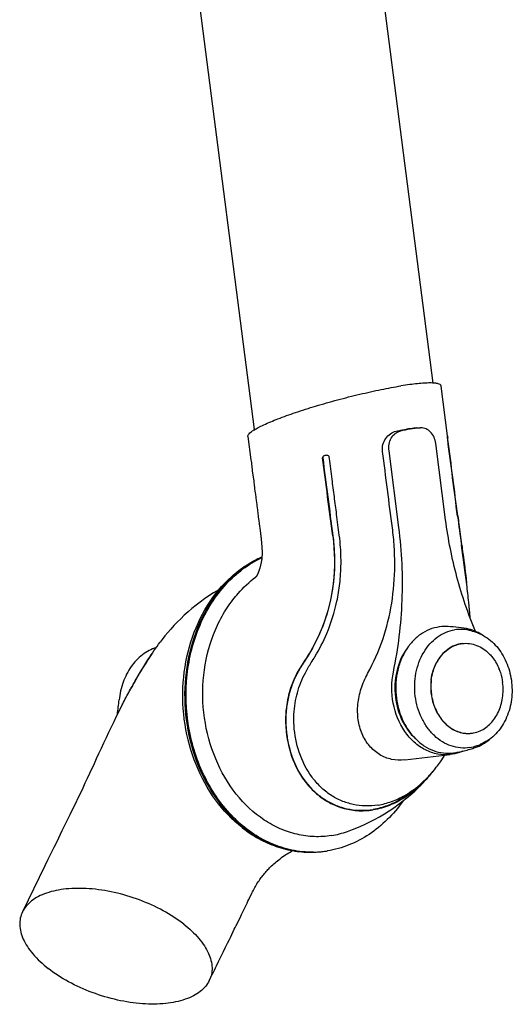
# Model space of a CAD drawing. Extents: x 0 to 420, y 0 to 297.
# Tile 7 of 12: x 303 to 327, y 60 to 108. Entities that reach past the tile are written whole.
import ezdxf

# ---------------------------------------------------------------- set-up
doc = ezdxf.new("R2010")
doc.units = 0
doc.header["$LTSCALE"] = 23.1
for name, color, linetype in [('102188_DXF_CONTINUOUS_LINE', 7, 'CONTINUOUS'), ('105-5475-02_DXF_CONTINUOUS', 7, 'CONTINUOUS'), ('105-5481_DXF_CONTINUOUS_LI', 7, 'CONTINUOUS')]:
    doc.layers.add(name, color=color, linetype=linetype)

msp = doc.modelspace()

# ---------------------------------------------------------------- linework, layer by layer
at = {"layer": '102188_DXF_CONTINUOUS_LINE', "color": 7, "linetype": 'CONTINUOUS'}
for p, q in [((314.672, 87.921), (308.709, 134.124)), ((323.308, 90.171), (317.633, 134.141))]:
    msp.add_line(p, q, dxfattribs=at)
at = {"layer": '105-5475-02_DXF_CONTINUOUS', "color": 7, "linetype": 'CONTINUOUS'}
for p, q in [((324.004, 87.62), (323.693, 90.028)), ((314.348, 87.594), (314.494, 86.467)), ((322.519, 88), (322.488, 87.998)), ((322.519, 88), (322.682, 88.005)), ((322.716, 88.006), (322.682, 88.004)), ((323.915, 83.557), (323.438, 87.253)), ((324.013, 87.444), (324.004, 87.516)), ((324.017, 87.517), (324.015, 87.531)), ((324.026, 87.446), (324.017, 87.517)), ((318.289, 86.528), (318.28, 86.599)), ((321.652, 83.195), (321.175, 86.891)), ((314.562, 85.936), (314.628, 85.425)), ((314.823, 83.918), (314.852, 83.691)), ((324.503, 83.753), (324.505, 83.74)), ((314.894, 83.364), (314.908, 83.258)), ((314.908, 83.258), (314.922, 83.155)), ((314.922, 83.155), (314.954, 82.91)), ((324.677, 82.372), (324.677, 82.375)), ((324.682, 82.336), (324.677, 82.372)), ((324.682, 82.333), (324.682, 82.336)), ((324.693, 82.338), (324.688, 82.374)), ((324.688, 82.374), (324.693, 82.338)), ((314.746, 80.816), (314.735, 80.807)), ((310.206, 77.785), (310.105, 77.654)), ((308.699, 75.436), (308.684, 75.409)), ((321.938, 71.958), (324.14, 72.218)), ((323.662, 71.874), (323.663, 71.875)), ((323.099, 71.176), (323.101, 71.178)), ((320.644, 69.779), (320.639, 69.778)), ((305.466, 68.763), (305.35, 68.526)), ((317.518, 67.505), (317.507, 67.505)), ((314.231, 64.882), (314.311, 65.045)), ((313.783, 63.965), (313.917, 64.238)), ((313.169, 62.71), (313.265, 62.906)), ((312.479, 61.297), (312.574, 61.491))]:
    msp.add_line(p, q, dxfattribs=at)
for points in [[(314.494, 86.467), (314.504, 86.39), (314.514, 86.314), (314.523, 86.238), (314.533, 86.162), (314.543, 86.086), (314.553, 86.011), (314.562, 85.936)], [(314.628, 85.425), (314.637, 85.354), (314.646, 85.284), (314.655, 85.215), (314.664, 85.145), (314.673, 85.077), (314.691, 84.94)], [(314.691, 84.94), (314.7, 84.873), (314.708, 84.805)], [(314.708, 84.805), (314.751, 84.478), (314.759, 84.413)], [(314.759, 84.413), (314.775, 84.285), (314.784, 84.222), (314.792, 84.159)], [(314.792, 84.159), (314.808, 84.036), (314.815, 83.976), (314.823, 83.918)], [(314.852, 83.691), (314.873, 83.527), (314.894, 83.364)], [(314.954, 82.91), (314.96, 82.864), (314.966, 82.819), (314.972, 82.775), (314.977, 82.732), (314.982, 82.689), (314.987, 82.647), (314.991, 82.606), (314.995, 82.565), (314.999, 82.526), (315.003, 82.487), (315.007, 82.449), (315.01, 82.412), (315.013, 82.377), (315.016, 82.342), (315.018, 82.307), (315.021, 82.273), (315.023, 82.24), (315.025, 82.207), (315.027, 82.173), (315.029, 82.14), (315.031, 82.106), (315.032, 82.071), (315.033, 82.036), (315.033, 82.001), (315.033, 81.966), (315.033, 81.932), (315.032, 81.898), (315.031, 81.865), (315.03, 81.834), (315.029, 81.806), (315.027, 81.779), (315.025, 81.754), (315.023, 81.73), (315.021, 81.708), (315.019, 81.686), (315.017, 81.665), (315.014, 81.644), (315.011, 81.622), (315.008, 81.601), (315.004, 81.579), (315.001, 81.557), (314.997, 81.534), (314.992, 81.51), (314.987, 81.486), (314.982, 81.462), (314.977, 81.437), (314.971, 81.412), (314.965, 81.386), (314.959, 81.359), (314.953, 81.334), (314.947, 81.311), (314.941, 81.289), (314.935, 81.268), (314.93, 81.249), (314.925, 81.232), (314.92, 81.216), (314.916, 81.201), (314.911, 81.188), (314.906, 81.173), (314.9, 81.155), (314.894, 81.135), (314.887, 81.116), (314.88, 81.097), (314.873, 81.078), (314.867, 81.061), (314.862, 81.048), (314.858, 81.037), (314.854, 81.027), (314.85, 81.017), (314.846, 81.008), (314.842, 80.999), (314.838, 80.99), (314.834, 80.982), (314.83, 80.973), (314.826, 80.963), (314.822, 80.954), (314.817, 80.944), (314.812, 80.934), (314.807, 80.924), (314.803, 80.915), (314.798, 80.906), (314.794, 80.897), (314.79, 80.889), (314.786, 80.882), (314.782, 80.875), (314.778, 80.869), (314.775, 80.863), (314.772, 80.858), (314.769, 80.853), (314.766, 80.848), (314.764, 80.843), (314.761, 80.839), (314.758, 80.835), (314.756, 80.831), (314.754, 80.827), (314.751, 80.824), (314.749, 80.82), (314.747, 80.817), (314.745, 80.814), (314.742, 80.811), (314.74, 80.808), (314.738, 80.805), (314.737, 80.803), (314.735, 80.8), (314.733, 80.798), (314.731, 80.796), (314.73, 80.794), (314.728, 80.792), (314.727, 80.791), (314.727, 80.79), (314.726, 80.79)], [(312.942, 80.182), (312.91, 80.164), (312.684, 80.026), (312.464, 79.884), (312.249, 79.738), (312.041, 79.588), (311.838, 79.434), (311.642, 79.275), (311.452, 79.113), (311.27, 78.949), (311.095, 78.783), (310.927, 78.615), (310.767, 78.448), (310.616, 78.281), (310.473, 78.115), (310.336, 77.949), (310.206, 77.785)], [(325.101, 78.82), (325.081, 79.072), (325.054, 79.372), (325.034, 79.58)], [(308.244, 74.58), (308.222, 74.535), (308.101, 74.296), (307.98, 74.052), (307.857, 73.803), (307.734, 73.548), (307.61, 73.289), (307.487, 73.03), (307.365, 72.771), (307.245, 72.513), (307.127, 72.26), (307.013, 72.014), (306.902, 71.774)], [(323.663, 71.875), (323.727, 71.969), (323.862, 72.176), (323.868, 72.186)], [(306.902, 71.774), (306.683, 71.301), (306.576, 71.069), (306.466, 70.834), (306.355, 70.597), (306.242, 70.359), (306.124, 70.113), (305.999, 69.855), (305.867, 69.583), (305.728, 69.3), (305.466, 68.763)], [(319.171, 68.506), (319.416, 68.598), (319.692, 68.711), (319.961, 68.829), (320.22, 68.954), (320.472, 69.083), (320.716, 69.218), (320.953, 69.358), (321.182, 69.502), (321.405, 69.651), (321.621, 69.804), (321.829, 69.961), (322.032, 70.122), (322.229, 70.288), (322.419, 70.458), (322.604, 70.631), (322.782, 70.81), (322.955, 70.992), (323.112, 71.168)], [(305.35, 68.526), (305.096, 68.007), (304.957, 67.722)], [(304.957, 67.722), (304.674, 67.143), (304.529, 66.845), (303.44, 64.617)], [(314.504, 65.444), (314.54, 65.519), (314.576, 65.591), (314.611, 65.66), (314.646, 65.727), (314.681, 65.791), (314.715, 65.851), (314.75, 65.91), (314.784, 65.966), (314.817, 66.02), (314.851, 66.073), (314.886, 66.125), (314.922, 66.178), (314.959, 66.229), (314.996, 66.281), (315.035, 66.332), (315.074, 66.382), (315.114, 66.431), (315.153, 66.479), (315.193, 66.525), (315.233, 66.57), (315.272, 66.614), (315.314, 66.658), (315.356, 66.703), (315.4, 66.747), (315.447, 66.793), (315.497, 66.841), (315.549, 66.889), (315.604, 66.938), (315.661, 66.988), (315.72, 67.038), (315.782, 67.089), (315.844, 67.139), (315.908, 67.188), (315.974, 67.237), (316.042, 67.286), (316.112, 67.335), (316.182, 67.382), (316.252, 67.426), (316.32, 67.469), (316.389, 67.51), (316.459, 67.55), (316.505, 67.576)], [(314.311, 65.045), (314.351, 65.127), (314.39, 65.209), (314.429, 65.289), (314.504, 65.444)], [(313.917, 64.238), (314, 64.408), (314.039, 64.489), (314.231, 64.882)], [(313.642, 63.677), (313.69, 63.774), (313.736, 63.87), (313.783, 63.965)], [(313.265, 62.906), (313.36, 63.098), (313.453, 63.29)], [(313.453, 63.29), (313.5, 63.386), (313.642, 63.677)], [(312.828, 62.012), (312.927, 62.214), (312.976, 62.314), (313.025, 62.413)], [(313.025, 62.413), (313.121, 62.611), (313.169, 62.71)], [(312.574, 61.491), (312.626, 61.597), (312.677, 61.702), (312.728, 61.806), (312.779, 61.909), (312.828, 62.012)]]:
    msp.add_lwpolyline(points, dxfattribs=at)
for centre, radius, start, end in [((315.792, 86.056), 2.176, 122.0928, 123.1123), ((323.35, 80.722), 7.312, 95.2352, 102.9555), ((318.139, 86.425), 0.253, 104.783, 106.147), ((460.073, 101.413), 136.728, 187.42728, 188.00396), ((318.072, 76.409), 5.521, 127.1904, 127.3738), ((328.853, 64.536), 22.914, 151.8223, 151.9643), ((326.157, 65.977), 19.856, 151.6394, 151.8156), ((328.197, 64.524), 22.342, 150.8209, 150.9516), ((287.536, 76.919), 20.683, 352.3368, 354.2785), ((318.245, 75.395), 6.446, 319.0282, 322.8756), ((317.702, 72.578), 4.328, 279.1148, 289.8383), ((317.421, 72.399), 4.896, 276.7419, 279.0958), ((317.375, 72.21), 4.711, 271.7347, 275.0693), ((317.443, 72.217), 4.712, 270.9088, 274.2419), ((317.443, 72.219), 4.714, 274.2431, 276.7408)]:
    msp.add_arc(centre, radius, start, end, dxfattribs=at)
for points, knots in [([(314.636, 87.899), (314.705, 87.942), (314.863, 88.031), (315.247, 88.218), (315.845, 88.465), (316.684, 88.764), (317.646, 89.069), (318.684, 89.364), (319.744, 89.631), (320.768, 89.858), (321.435, 89.981), (321.753, 90.032)], [0, 0, 0, 0, 0.032831, 0.072715, 0.171903, 0.293151, 0.430747, 0.577948, 0.727205, 0.870525, 1, 1, 1, 1]), ([(323.693, 90.028), (323.685, 90.087), (323.581, 90.133), (323.473, 90.154), (323.344, 90.171), (323.147, 90.177), (322.869, 90.168), (322.539, 90.14), (322.161, 90.094), (321.894, 90.055), (321.753, 90.032)], [0, 0, 0, 0, 0.089926, 0.128, 0.173162, 0.28499, 0.42514, 0.59242, 0.784861, 1, 1, 1, 1]), ([(314.348, 87.594), (314.346, 87.614), (314.358, 87.662), (314.41, 87.729), (314.494, 87.804), (314.563, 87.852), (314.603, 87.878)], [0, 0, 0, 0, 0.150584, 0.357574, 0.638937, 1, 1, 1, 1]), ([(320.861, 86.867), (320.847, 86.977), (320.861, 87.203), (321, 87.505), (321.225, 87.734), (321.418, 87.821), (321.516, 87.842)], [0, 0, 0, 0, 0.2605, 0.517572, 0.765601, 1, 1, 1, 1]), ([(321.175, 86.891), (321.161, 86.998), (321.165, 87.214), (321.266, 87.51), (321.452, 87.741), (321.623, 87.828), (321.71, 87.848)], [0, 0, 0, 0, 0.272256, 0.533688, 0.775798, 1, 1, 1, 1]), ([(321.516, 87.842), (321.559, 87.851), (321.728, 87.886), (321.897, 87.917), (322.024, 87.937)], [0, 0, 0, 0, 0.257869, 1, 1, 1, 1]), ([(322.488, 87.998), (322.451, 87.994), (322.296, 87.977), (322.141, 87.956), (322.024, 87.937)], [0, 0, 0, 0, 0.239497, 1, 1, 1, 1]), ([(323.438, 87.253), (323.425, 87.356), (323.37, 87.554), (323.206, 87.804), (322.98, 87.971), (322.801, 88.008), (322.716, 88.006)], [0, 0, 0, 0, 0.274381, 0.534577, 0.77496, 1, 1, 1, 1]), ([(324, 87.551), (324, 87.559), (323.999, 87.575), (323.998, 87.595), (323.998, 87.61), (323.999, 87.617), (324, 87.62), (324.001, 87.62)], [0, 0, 0, 0, 0.361493, 0.672316, 0.901348, 0.969498, 1, 1, 1, 1]), ([(324.004, 87.515), (324.004, 87.519), (324.002, 87.531), (324.001, 87.542), (324, 87.551)], [0, 0, 0, 0, 0.275285, 1, 1, 1, 1]), ([(324.001, 87.62), (324.001, 87.62), (324.002, 87.616), (324.004, 87.612), (324.005, 87.603), (324.008, 87.588), (324.011, 87.564), (324.014, 87.543), (324.015, 87.532)], [0, 0, 0, 0, 0.027192, 0.09343, 0.185934, 0.303398, 0.603604, 1, 1, 1, 1]), ([(324.492, 83.739), (324.411, 84.356), (324.253, 85.592), (324.093, 86.827), (324.013, 87.444)], [0, 0, 0, 0, 0.500246, 1, 1, 1, 1]), ([(318.069, 86.668), (318.052, 86.663), (318.022, 86.652), (317.986, 86.627), (317.962, 86.597), (317.96, 86.573), (317.961, 86.562)], [0, 0, 0, 0, 0.32077, 0.581642, 0.796707, 1, 1, 1, 1]), ([(318.059, 86.665), (318.048, 86.661), (318.025, 86.651), (317.995, 86.631), (317.97, 86.602), (317.966, 86.576), (317.967, 86.564)], [0, 0, 0, 0, 0.248614, 0.497266, 0.747078, 1, 1, 1, 1]), ([(318.28, 86.599), (318.278, 86.613), (318.265, 86.644), (318.216, 86.669), (318.152, 86.682), (318.101, 86.677), (318.075, 86.67)], [0, 0, 0, 0, 0.178912, 0.384604, 0.654963, 1, 1, 1, 1]), ([(318.77, 82.822), (318.728, 83.157), (318.647, 83.775), (318.529, 84.676), (318.413, 85.577), (318.332, 86.194), (318.289, 86.528)], [0, 0, 0, 0, 0.270891, 0.500243, 0.729759, 1, 1, 1, 1]), ([(324.505, 83.74), (324.522, 83.61), (324.581, 83.155), (324.644, 82.699), (324.688, 82.374)], [0, 0, 0, 0, 0.285209, 1, 1, 1, 1]), ([(325.362, 78.169), (325.002, 79.022), (324.397, 80.792), (324.036, 82.626), (323.915, 83.557)], [0, 0, 0, 0, 0.496543, 1, 1, 1, 1]), ([(318.457, 82.786), (318.492, 82.518), (318.539, 81.978), (318.544, 80.9), (318.367, 79.565), (317.865, 78.051), (317.352, 77.129), (317.062, 76.699)], [0, 0, 0, 0, 0.127189, 0.254222, 0.506879, 0.756388, 1, 1, 1, 1]), ([(317.416, 76.667), (317.476, 76.758), (317.76, 77.207), (318.247, 78.168), (318.625, 79.371), (318.812, 80.508), (318.865, 81.378), (318.842, 82.161), (318.795, 82.622), (318.77, 82.822)], [0, 0, 0, 0, 0.051085, 0.247498, 0.500531, 0.63518, 0.783966, 0.905976, 1, 1, 1, 1]), ([(320.14, 76.133), (320.43, 76.658), (320.921, 77.766), (321.353, 79.533), (321.472, 81.05), (321.437, 82.264), (321.377, 82.869), (321.339, 83.171)], [0, 0, 0, 0, 0.247897, 0.497985, 0.748835, 0.874417, 1, 1, 1, 1]), ([(321.388, 76.207), (321.627, 77.346), (321.91, 79.68), (321.802, 82.029), (321.652, 83.195)], [0, 0, 0, 0, 0.497435, 1, 1, 1, 1]), ([(318.451, 82.784), (318.55, 82.023), (318.571, 80.526), (318.119, 78.703), (317.542, 77.47), (317.203, 76.918), (317.053, 76.697)], [0, 0, 0, 0, 0.361081, 0.695876, 0.874237, 1, 1, 1, 1]), ([(325.034, 79.58), (325.006, 79.865), (324.9, 80.784), (324.771, 81.7), (324.682, 82.333)], [0, 0, 0, 0, 0.309174, 1, 1, 1, 1]), ([(324.693, 82.338), (324.712, 82.204), (324.795, 81.597), (324.874, 80.989), (324.929, 80.513)], [0, 0, 0, 0, 0.219495, 1, 1, 1, 1]), ([(314.068, 68.691), (313.581, 69.073), (312.696, 70.009), (311.759, 71.727), (311.23, 73.672), (311.144, 75.7), (311.508, 77.669), (312.3, 79.437), (313.297, 80.648), (314.247, 81.376), (314.762, 81.655), (315.026, 81.77)], [0, 0, 0, 0, 0.121, 0.247964, 0.379067, 0.511351, 0.641543, 0.766928, 0.886132, 0.943664, 1, 1, 1, 1]), ([(315.026, 81.761), (314.768, 81.646), (314.266, 81.367), (313.337, 80.639), (312.36, 79.425), (311.584, 77.653), (311.231, 75.676), (311.326, 73.64), (311.861, 71.691), (312.798, 69.976), (313.678, 69.043), (314.161, 68.664)], [0, 0, 0, 0, 0.055248, 0.111981, 0.230484, 0.35614, 0.48718, 0.620487, 0.752419, 0.87965, 1, 1, 1, 1]), ([(317.507, 67.505), (317.162, 67.5), (316.463, 67.568), (315.448, 67.894), (314.491, 68.432), (313.621, 69.165), (312.863, 70.07), (312.023, 71.481), (311.373, 73.509), (311.288, 76.058), (311.804, 78.106), (312.554, 79.537), (313.253, 80.457), (314.076, 81.207), (314.701, 81.584), (315.024, 81.734)], [0, 0, 0, 0, 0.055018, 0.111171, 0.169155, 0.229392, 0.292001, 0.356817, 0.490926, 0.627096, 0.759543, 0.823089, 0.884297, 0.943168, 1, 1, 1, 1]), ([(313.619, 79.697), (313.701, 79.802), (314.031, 80.203), (314.413, 80.562), (314.721, 80.797)], [0, 0, 0, 0, 0.255488, 1, 1, 1, 1]), ([(318.388, 68.304), (318.114, 68.26), (317.554, 68.226), (316.714, 68.34), (315.896, 68.614), (314.844, 69.191), (313.686, 70.286), (312.698, 72.002), (312.163, 73.983), (312.125, 76.051), (312.516, 77.716), (313.074, 78.91), (313.427, 79.447), (313.619, 79.697)], [0, 0, 0, 0, 0.054442, 0.109301, 0.165254, 0.22283, 0.343641, 0.472441, 0.60668, 0.742161, 0.874345, 0.938168, 1, 1, 1, 1]), ([(308.691, 75.417), (308.826, 75.659), (309.094, 76.124), (309.554, 76.877), (309.895, 77.378), (310.105, 77.654)], [0, 0, 0, 0, 0.314024, 0.60799, 1, 1, 1, 1]), ([(309.909, 77.388), (309.672, 77.313), (309.209, 77.065), (308.658, 76.477), (308.273, 75.719), (308.146, 75.15), (308.116, 74.857)], [0, 0, 0, 0, 0.228604, 0.470955, 0.729103, 1, 1, 1, 1]), ([(309.7, 77.085), (309.519, 76.824), (309.173, 76.281), (308.854, 75.723), (308.699, 75.436)], [0, 0, 0, 0, 0.493494, 1, 1, 1, 1]), ([(322.123, 77.455), (321.623, 76.834), (321.184, 75.134), (321.873, 73.519), (322.46, 72.98)], [0, 0, 0, 0, 0.500117, 1, 1, 1, 1]), ([(317.053, 76.697), (316.916, 76.494), (316.671, 76.084), (316.368, 75.355), (316.193, 74.573), (316.153, 73.703), (316.267, 72.664), (316.607, 71.668), (317.14, 70.844), (317.655, 70.302), (318.253, 69.889), (318.921, 69.613), (319.644, 69.483), (320.154, 69.508), (320.414, 69.549)], [0, 0, 0, 0, 0.073986, 0.144237, 0.238351, 0.315092, 0.407125, 0.553676, 0.628795, 0.702822, 0.77898, 0.847071, 0.920087, 1, 1, 1, 1]), ([(317.062, 76.699), (316.936, 76.513), (316.703, 76.127), (316.434, 75.504), (316.256, 74.848), (316.173, 74.176), (316.18, 73.506), (316.296, 72.647), (316.619, 71.647), (317.184, 70.789), (317.753, 70.253), (318.225, 69.934), (318.738, 69.701), (319.281, 69.558), (319.843, 69.509), (320.219, 69.539), (320.406, 69.569)], [0, 0, 0, 0, 0.068227, 0.136715, 0.205385, 0.273883, 0.341703, 0.408332, 0.536422, 0.65738, 0.715708, 0.772927, 0.829477, 0.885866, 0.942546, 1, 1, 1, 1]), ([(316.83, 72.334), (316.692, 72.744), (316.537, 73.539), (316.589, 74.688), (316.829, 75.547), (317.125, 76.192), (317.313, 76.507), (317.416, 76.667)], [0, 0, 0, 0, 0.287121, 0.530076, 0.756863, 0.873938, 1, 1, 1, 1]), ([(321.938, 71.958), (321.727, 71.933), (321.295, 71.95), (320.693, 72.193), (320.195, 72.629), (319.841, 73.218), (319.653, 73.911), (319.642, 74.66), (319.803, 75.419), (320.014, 75.901), (320.14, 76.133)], [0, 0, 0, 0, 0.113791, 0.226145, 0.341118, 0.461427, 0.588143, 0.720873, 0.858522, 1, 1, 1, 1]), ([(324.14, 72.218), (323.938, 72.195), (323.519, 72.21), (322.915, 72.421), (322.369, 72.805), (321.749, 73.523), (321.283, 74.694), (321.286, 75.715), (321.388, 76.207)], [0, 0, 0, 0, 0.10963, 0.222207, 0.340295, 0.464938, 0.729164, 1, 1, 1, 1]), ([(308.244, 74.58), (308.274, 74.637), (308.411, 74.903), (308.552, 75.167), (308.666, 75.372)], [0, 0, 0, 0, 0.214605, 1, 1, 1, 1]), ([(320.639, 69.778), (320.438, 69.747), (320.035, 69.719), (319.437, 69.79), (318.866, 69.97), (318.333, 70.257), (317.85, 70.646), (317.277, 71.301), (316.973, 71.906), (316.83, 72.334)], [0, 0, 0, 0, 0.121866, 0.24084, 0.359427, 0.47931, 0.602322, 0.729161, 1, 1, 1, 1]), ([(324.731, 72.381), (324.684, 72.36), (324.494, 72.284), (324.292, 72.236), (324.14, 72.218)], [0, 0, 0, 0, 0.252521, 1, 1, 1, 1]), ([(323.101, 71.178), (323.151, 71.232), (323.351, 71.453), (323.534, 71.689), (323.662, 71.874)], [0, 0, 0, 0, 0.246533, 1, 1, 1, 1]), ([(322.959, 71.032), (322.607, 70.653), (322.009, 70.156), (321.104, 69.729), (320.638, 69.606), (320.406, 69.569)], [0, 0, 0, 0, 0.519781, 0.764274, 1, 1, 1, 1]), ([(323.112, 71.168), (322.922, 70.949), (322.537, 70.565), (321.89, 70.088), (321.192, 69.734), (320.679, 69.592), (320.414, 69.549)], [0, 0, 0, 0, 0.271143, 0.506715, 0.749093, 1, 1, 1, 1]), ([(320.644, 69.779), (320.868, 69.815), (321.316, 69.933), (322.185, 70.34), (322.759, 70.814), (323.099, 71.176)], [0, 0, 0, 0, 0.236731, 0.480601, 1, 1, 1, 1]), ([(321.84, 69.968), (321.617, 69.649), (321.123, 69.058), (320.242, 68.335), (319.258, 67.817), (318.551, 67.622), (318.195, 67.565)], [0, 0, 0, 0, 0.260683, 0.513058, 0.758676, 1, 1, 1, 1]), ([(314.068, 68.691), (314.32, 68.493), (314.848, 68.141), (315.707, 67.756), (316.604, 67.531), (317.216, 67.492), (317.518, 67.502)], [0, 0, 0, 0, 0.257831, 0.509348, 0.756076, 1, 1, 1, 1]), ([(317.518, 67.502), (317.225, 67.493), (316.633, 67.53), (315.762, 67.749), (314.924, 68.126), (314.408, 68.471), (314.161, 68.664)], [0, 0, 0, 0, 0.242372, 0.488313, 0.740266, 1, 1, 1, 1]), ([(311.241, 64.025), (310.931, 64.268), (310.241, 64.711), (309.108, 65.222), (307.901, 65.581), (306.705, 65.764), (305.597, 65.762), (304.766, 65.602), (304.215, 65.371), (303.882, 65.162), (303.618, 64.913), (303.489, 64.718), (303.44, 64.617)], [0, 0, 0, 0, 0.138368, 0.286183, 0.435636, 0.579026, 0.709794, 0.823394, 0.873308, 0.918835, 0.960672, 1, 1, 1, 1]), ([(303.44, 64.617), (303.394, 64.523), (303.323, 64.318), (303.285, 63.865), (303.419, 63.386), (303.675, 62.928), (304.052, 62.43), (304.414, 62.097), (304.679, 61.889)], [0, 0, 0, 0, 0.098221, 0.198576, 0.41988, 0.547008, 0.686301, 1, 1, 1, 1]), ([(311.241, 64.025), (311.506, 63.817), (311.867, 63.485), (312.244, 62.986), (312.5, 62.529), (312.634, 62.05), (312.596, 61.596), (312.526, 61.392), (312.479, 61.297)], [0, 0, 0, 0, 0.313699, 0.452991, 0.580116, 0.801424, 0.901778, 1, 1, 1, 1]), ([(312.479, 61.297), (312.43, 61.197), (312.301, 61.002), (312.037, 60.753), (311.704, 60.544), (311.153, 60.313), (310.323, 60.152), (309.214, 60.151), (308.018, 60.334), (306.812, 60.692), (305.678, 61.204), (304.989, 61.646), (304.679, 61.889)], [0, 0, 0, 0, 0.039325, 0.081161, 0.126685, 0.176594, 0.290185, 0.420944, 0.564338, 0.7138, 0.861624, 1, 1, 1, 1])]:
    msp.add_open_spline(points, degree=3, knots=knots, dxfattribs=at)
for points in [[(324.503, 83.753), (324.343, 84.984), (324.185, 86.215), (324.026, 87.446)], [(321.339, 83.171), (321.18, 84.403), (321.021, 85.635), (320.861, 86.867)], [(318.45, 82.784), (318.288, 84.044), (318.124, 85.303), (317.961, 86.562)], [(317.967, 86.564), (318.13, 85.304), (318.294, 84.045), (318.457, 82.786)]]:
    msp.add_open_spline(points, degree=3, dxfattribs=at)
at = {"layer": '105-5481_DXF_CONTINUOUS_LI', "color": 7, "linetype": 'CONTINUOUS'}
for p, q in [((324.953, 73.241), (324.956, 73.241)), ((324.292, 72.299), (324.354, 72.308))]:
    msp.add_line(p, q, dxfattribs=at)
for centre, radius, start, end in [((323.876, 76.439), 1.967, 89.2507, 94.2501), ((323.827, 72.439), 5.967, 79.4384, 89.2861), ((323.854, 72.582), 5.765, 76.5278, 78.3254), ((324.603, 75.687), 1.996, 43.7862, 44.437), ((325.407, 75.638), 2.181, 151.7743, 152.1166), ((324.166, 75.4), 2.521, 21.7027, 22.0699), ((325.892, 75.488), 2.699, 173.2987, 187.3924), ((325.914, 75.489), 2.713, 173.3652, 187.3573), ((325.837, 75.495), 2.635, 172.8614, 173.3025), ((324.979, 74.724), 1.488, 293.8179, 294.1173), ((325.007, 74.655), 1.415, 263.194, 267.8165), ((324.998, 74.654), 1.414, 263.5279, 266.9701), ((325.006, 74.642), 1.401, 267.969, 271.0764), ((325.006, 74.64), 1.399, 271.0773, 271.7364), ((325.006, 74.639), 1.399, 271.7364, 272.1123), ((325.006, 74.639), 1.399, 272.1123, 272.8627), ((325.006, 74.638), 1.398, 272.8627, 274.0876), ((325.006, 74.638), 1.398, 274.0878, 276.3961), ((323.388, 78.257), 6.026, 279.2201, 283.6433), ((323.402, 78.199), 5.967, 283.6454, 286.5192), ((324.788, 74.402), 1.868, 279.1125, 290.2035), ((323.418, 78.144), 5.91, 286.5195, 289.0497), ((323.448, 78.061), 5.765, 290.1507, 291.9483)]:
    msp.add_arc(centre, radius, start, end, dxfattribs=at)
for points, knots in [([(323.73, 78.4), (323.568, 78.388), (323.241, 78.322), (322.784, 78.104), (322.375, 77.776), (322.03, 77.354), (321.763, 76.854), (321.519, 76.104), (321.453, 75.09), (321.702, 74.106), (322.079, 73.418), (322.433, 72.981), (322.848, 72.637), (323.31, 72.398), (323.799, 72.277), (324.131, 72.278), (324.292, 72.299)], [0, 0, 0, 0, 0.055698, 0.112572, 0.17156, 0.233186, 0.297526, 0.364249, 0.501563, 0.638443, 0.704679, 0.768426, 0.829437, 0.887889, 0.944408, 1, 1, 1, 1]), ([(325.084, 72.557), (324.936, 72.534), (324.63, 72.523), (324.177, 72.619), (323.746, 72.823), (323.354, 73.126), (323.016, 73.515), (322.649, 74.135), (322.389, 75.034), (322.418, 76.147), (322.728, 77.009), (323.133, 77.568), (323.494, 77.898), (323.903, 78.133), (324.201, 78.22), (324.35, 78.243)], [0, 0, 0, 0, 0.055496, 0.111754, 0.169795, 0.230288, 0.293478, 0.359194, 0.495441, 0.632981, 0.764644, 0.827003, 0.886695, 0.944095, 1, 1, 1, 1]), ([(325.02, 78.228), (324.91, 78.25), (324.686, 78.276), (324.461, 78.261), (324.35, 78.243)], [0, 0, 0, 0, 0.501573, 1, 1, 1, 1]), ([(325.658, 78.016), (325.544, 78.086), (325.306, 78.207), (325.05, 78.281), (324.921, 78.305)], [0, 0, 0, 0, 0.505707, 1, 1, 1, 1]), ([(325.197, 78.188), (325.324, 78.158), (325.576, 78.07), (326.051, 77.796), (326.561, 77.28), (326.971, 76.484), (327.159, 75.581), (327.106, 74.661), (326.818, 73.813), (326.389, 73.228), (325.96, 72.887), (325.724, 72.763), (325.602, 72.714)], [0, 0, 0, 0, 0.056946, 0.115358, 0.237285, 0.366426, 0.500001, 0.633576, 0.762716, 0.884643, 0.943054, 1, 1, 1, 1]), ([(324.718, 77.584), (324.593, 77.57), (324.343, 77.505), (324, 77.31), (323.703, 77.028), (323.547, 76.797), (323.48, 76.672)], [0, 0, 0, 0, 0.236548, 0.479734, 0.733623, 1, 1, 1, 1]), ([(323.486, 76.669), (323.553, 76.794), (323.709, 77.027), (324.007, 77.31), (324.35, 77.505), (324.601, 77.571), (324.727, 77.585)], [0, 0, 0, 0, 0.266423, 0.520339, 0.763504, 1, 1, 1, 1]), ([(324.727, 77.585), (324.841, 77.599), (325.076, 77.597), (325.422, 77.508), (325.748, 77.336), (325.939, 77.175), (326.028, 77.084)], [0, 0, 0, 0, 0.239858, 0.48392, 0.736431, 1, 1, 1, 1]), ([(323.211, 75.803), (323.22, 75.88), (323.269, 76.181), (323.373, 76.473), (323.48, 76.672)], [0, 0, 0, 0, 0.256337, 1, 1, 1, 1]), ([(323.222, 75.822), (323.231, 75.897), (323.279, 76.185), (323.378, 76.465), (323.48, 76.658)], [0, 0, 0, 0, 0.2561, 1, 1, 1, 1]), ([(326.044, 77.068), (326.092, 77.018), (326.279, 76.801), (326.421, 76.548), (326.503, 76.348)], [0, 0, 0, 0, 0.243015, 1, 1, 1, 1]), ([(326.509, 76.333), (326.529, 76.282), (326.604, 76.075), (326.652, 75.858), (326.673, 75.694)], [0, 0, 0, 0, 0.247736, 1, 1, 1, 1]), ([(325.587, 73.366), (325.775, 73.45), (326.132, 73.71), (326.504, 74.276), (326.702, 74.962), (326.705, 75.451), (326.673, 75.694)], [0, 0, 0, 0, 0.226751, 0.47092, 0.731231, 1, 1, 1, 1]), ([(323.215, 75.141), (323.246, 74.901), (323.37, 74.437), (323.731, 73.839), (324.158, 73.475), (324.541, 73.304), (324.74, 73.26), (324.839, 73.249)], [0, 0, 0, 0, 0.271829, 0.531391, 0.773092, 0.88805, 1, 1, 1, 1]), ([(323.223, 75.141), (323.254, 74.902), (323.378, 74.44), (323.736, 73.843), (324.161, 73.479), (324.542, 73.307), (324.74, 73.262), (324.839, 73.25)], [0, 0, 0, 0, 0.271737, 0.531281, 0.773044, 0.888039, 1, 1, 1, 1]), ([(325.162, 73.249), (325.198, 73.253), (325.341, 73.275), (325.48, 73.319), (325.58, 73.362)], [0, 0, 0, 0, 0.248681, 1, 1, 1, 1]), ([(325.347, 72.558), (325.471, 72.601), (325.713, 72.712), (325.931, 72.866), (326.033, 72.953)], [0, 0, 0, 0, 0.49429, 1, 1, 1, 1])]:
    msp.add_open_spline(points, degree=3, knots=knots, dxfattribs=at)

doc.saveas('drawing.dxf')
